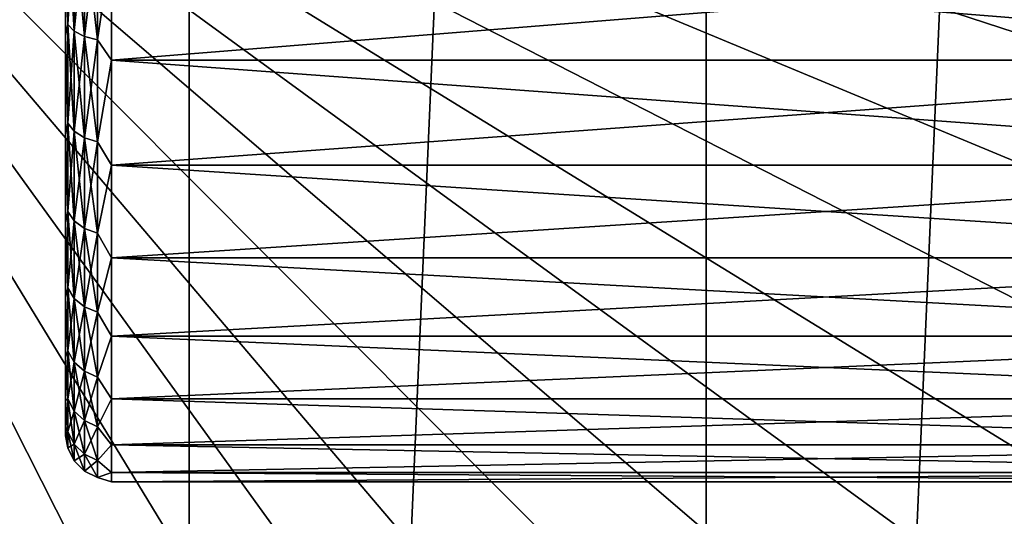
# Model space of a CAD drawing. Header units: metres. Extents: x -263 to 72, y -72 to 102.
# Tile 40 of 256: x 28.8 to 39.48, y -10.32 to -4.94. Entities that reach past the tile are written whole.
import ezdxf

# ---------------------------------------------------------------- set-up
doc = ezdxf.new("R2010")
doc.units = ezdxf.units.M
doc.layers.add('solid_FREE_STANDING_ONO_SW0004', color=7, linetype='CONTINUOUS')

msp = doc.modelspace()

# ---------------------------------------------------------------- linework, layer by layer
at = {"layer": 'solid_FREE_STANDING_ONO_SW0004'}
for points in [[(24.7964, -68.127739, -887), (24.796396, 68.127739, -887), (30.639791, 65.707329, -887)], [(30.63979, -65.707329, -887), (24.7964, -68.127739, -887), (30.639791, 65.707329, -887)], [(30.63979, -65.707329, -887), (30.639791, 65.707329, -887), (36.250072, 62.786797, -887)], [(36.250069, -62.7868, -887), (30.63979, -65.707329, -887), (36.250072, 62.786797, -887)], [(36.250069, -62.7868, -887), (36.250072, 62.786797, -887), (41.584316, 59.388508, -887)], [(41.584305, -59.388515, -887), (36.250069, -62.7868, -887), (41.584316, 59.388508, -887)], [(29.461906, -23.030371, -872.215088), (24.009604, 0, -872.009583), (27.634058, -23.387978, -872.193115)], [(31.255974, -22.530121, -872.236633), (24.009604, 0, -872.009583), (29.461906, -23.030371, -872.215088)], [(33.00515, -21.890327, -872.257629), (24.009604, 0, -872.009583), (31.255974, -22.530121, -872.236633)], [(34.698601, -21.114952, -872.277954), (24.009604, 0, -872.009583), (33.00515, -21.890327, -872.257629)], [(36.325832, -20.208796, -872.297485), (24.009604, 0, -872.009583), (34.698601, -21.114952, -872.277954)], [(37.876774, -19.177473, -872.316101), (24.009604, 0, -872.009583), (36.325832, -20.208796, -872.297485)], [(39.341816, -18.02737, -872.333679), (24.009604, 0, -872.009583), (37.876774, -19.177473, -872.316101)], [(40.711884, -16.76561, -872.350159), (24.009604, 0, -872.009583), (39.341816, -18.02737, -872.333679)], [(41.978493, -15.40001, -872.365356), (24.009604, 0, -872.009583), (40.711884, -16.76561, -872.350159)], [(43.133797, -13.939027, -872.379211), (24.009604, 0, -872.009583), (41.978493, -15.40001, -872.365356)], [(44.170639, -12.391709, -872.391663), (24.009604, 0, -872.009583), (43.133797, -13.939027, -872.379211)], [(45.082603, -10.767641, -872.402588), (24.009604, 0, -872.009583), (44.170639, -12.391709, -872.391663)], [(45.864033, -9.076881, -872.411987), (24.009604, 0, -872.009583), (45.082603, -10.767641, -872.402588)], [(46.510094, -7.329903, -872.419739), (24.009604, 0, -872.009583), (45.864033, -9.076881, -872.411987)], [(47.016785, -5.537524, -872.425842), (24.009604, 0, -872.009583), (46.510094, -7.329903, -872.419739)], [(47.380966, -3.710848, -872.430176), (24.009604, 0, -872.009583), (47.016785, -5.537524, -872.425842)], [(29.299999, -3.92632, 40.895725), (29.324472, -4.990348, 40.506279), (29.324472, -3.826447, 41.109364)], [(29.299999, -3.92521, 23.703766), (29.324472, -3.826447, 23.490637), (29.324472, -4.990348, 24.093721)], [(29.395584, -3.882028, 41.237324), (29.324472, -3.826447, 41.109364), (29.324472, -4.990348, 40.506279)], [(29.395584, -5.062836, 23.97452), (29.324472, -4.990348, 24.093721), (29.324472, -3.826447, 23.490637)], [(29.395584, -3.882028, 23.362675), (29.395584, -5.062836, 23.97452), (29.324472, -3.826447, 23.490637)], [(29.299999, -5.108685, 24.349916), (29.299999, -4.889563, 34.978207), (29.299999, -3.92521, 23.703766)], [(29.299999, -5.108685, 24.349916), (29.299999, -3.92521, 23.703766), (29.324472, -4.990348, 24.093721)], [(29.299999, -3.92632, 40.895725), (29.299999, -4.889563, 34.978207), (29.299999, -5.109608, 40.249493)], [(29.299999, -3.92632, 40.895725), (29.299999, -5.109608, 40.249493), (29.324472, -4.990348, 40.506279)], [(29.395584, -5.062836, 40.625481), (29.395584, -3.882028, 41.237324), (29.324472, -4.990348, 40.506279)], [(29.506361, -3.926121, 41.338837), (29.395584, -3.882028, 41.237324), (29.395584, -5.062836, 40.625481)], [(29.506361, -5.12034, 23.879959), (29.395584, -5.062836, 23.97452), (29.395584, -3.882028, 23.362675)], [(29.506361, -3.926121, 23.261164), (29.506361, -5.12034, 23.879959), (29.395584, -3.882028, 23.362675)], [(29.506361, -5.12034, 40.720039), (29.506361, -3.926121, 41.338837), (29.395584, -5.062836, 40.625481)], [(29.645939, -3.954399, 41.403938), (29.506361, -3.926121, 41.338837), (29.506361, -5.12034, 40.720039)], [(29.645939, -5.157221, 23.819311), (29.506361, -5.12034, 23.879959), (29.506361, -3.926121, 23.261164)], [(29.645939, -3.954399, 23.19606), (29.645939, -5.157221, 23.819311), (29.506361, -3.926121, 23.261164)], [(29.645939, -5.157221, 40.780689), (29.645939, -3.954399, 41.403938), (29.506361, -5.12034, 40.720039)], [(29.645939, -3.954399, 23.19606), (29.799999, -4.133379, 23.249161), (29.645939, -5.157221, 23.819311)], [(29.645939, -5.157221, 40.780689), (29.799999, -4.133382, 41.350838), (29.645939, -3.954399, 41.403938)], [(29.645939, -5.157221, 23.819311), (29.799999, -4.133379, 23.249161), (29.799999, -5.379375, 23.929527)], [(29.645939, -5.157221, 40.780689), (29.799999, -5.379378, 40.670471), (29.799999, -4.133382, 41.350838)], [(45.299999, -5.379375, 23.929527), (29.799999, -5.379375, 23.929527), (29.799999, -4.133379, 23.249161)], [(45.299999, -4.133379, 23.249161), (45.299999, -5.379375, 23.929527), (29.799999, -4.133379, 23.249161)], [(45.299999, -4.133382, 41.350838), (29.799999, -4.133382, 41.350838), (29.799999, -5.379378, 40.670471)], [(45.299999, -5.379378, 40.670471), (45.299999, -4.133382, 41.350838), (29.799999, -5.379378, 40.670471)], [(29.299999, -5.109608, 40.249493), (29.299999, -4.889563, 34.978207), (29.299999, -5.108685, 24.349916)], [(29.299999, -5.109608, 40.249493), (29.324472, -6.061289, 39.750324), (29.324472, -4.990348, 40.506279)], [(29.299999, -5.108685, 24.349916), (29.324472, -4.990348, 24.093721), (29.324472, -6.061289, 24.849674)], [(29.395584, -5.062836, 40.625481), (29.324472, -4.990348, 40.506279), (29.324472, -6.061289, 39.750324)], [(29.395584, -6.149333, 24.741453), (29.324472, -6.061289, 24.849674), (29.324472, -4.990348, 24.093721)], [(29.395584, -5.062836, 23.97452), (29.395584, -6.149333, 24.741453), (29.324472, -4.990348, 24.093721)], [(29.299999, -6.188142, 25.157913), (29.299999, -5.108685, 24.349916), (29.324472, -6.061289, 24.849674)], [(29.299999, -5.109608, 40.249493), (29.299999, -5.108685, 24.349916), (29.299999, -6.188142, 25.157913)], [(29.299999, -5.109608, 40.249493), (29.299999, -6.188635, 39.441658), (29.324472, -6.061289, 39.750324)], [(29.299999, -5.109608, 40.249493), (29.299999, -6.188142, 25.157913), (29.299999, -6.188635, 39.441658)], [(29.395584, -6.149333, 39.858547), (29.395584, -5.062836, 40.625481), (29.324472, -6.061289, 39.750324)], [(29.506361, -5.12034, 40.720039), (29.395584, -5.062836, 40.625481), (29.395584, -6.149333, 39.858547)], [(29.506361, -6.219178, 24.655603), (29.395584, -6.149333, 24.741453), (29.395584, -5.062836, 23.97452)], [(29.506361, -5.12034, 23.879959), (29.506361, -6.219178, 24.655603), (29.395584, -5.062836, 23.97452)], [(29.506361, -6.219178, 39.944397), (29.506361, -5.12034, 40.720039), (29.395584, -6.149333, 39.858547)], [(29.645939, -5.157221, 40.780689), (29.506361, -5.12034, 40.720039), (29.506361, -6.219178, 39.944397)], [(29.645939, -6.263973, 24.600542), (29.506361, -6.219178, 24.655603), (29.506361, -5.12034, 23.879959)], [(29.645939, -5.157221, 23.819311), (29.645939, -6.263973, 24.600542), (29.506361, -5.12034, 23.879959)], [(29.645939, -6.263973, 39.999458), (29.645939, -5.157221, 40.780689), (29.506361, -6.219178, 39.944397)], [(29.645939, -5.157221, 23.819311), (29.799999, -5.379375, 23.929527), (29.645939, -6.263973, 24.600542)], [(29.645939, -6.263973, 39.999458), (29.799999, -5.379378, 40.670471), (29.645939, -5.157221, 40.780689)], [(29.645939, -6.263973, 24.600542), (29.799999, -5.379375, 23.929527), (29.799999, -6.515864, 24.780291)], [(29.645939, -6.263973, 39.999458), (29.799999, -6.515866, 39.819706), (29.799999, -5.379378, 40.670471)], [(45.299999, -6.515864, 24.780291), (29.799999, -6.515864, 24.780291), (29.799999, -5.379375, 23.929527)], [(45.299999, -5.379375, 23.929527), (45.299999, -6.515864, 24.780291), (29.799999, -5.379375, 23.929527)], [(45.299999, -5.379378, 40.670471), (29.799999, -5.379378, 40.670471), (29.799999, -6.515866, 39.819706)], [(45.299999, -6.515866, 39.819706), (45.299999, -5.379378, 40.670471), (29.799999, -6.515866, 39.819706)], [(29.299999, -6.188635, 39.441658), (29.324472, -7.01932, 38.855587), (29.324472, -6.061289, 39.750324)], [(29.299999, -6.188142, 25.157913), (29.324472, -6.061289, 24.849674), (29.324472, -7.01932, 25.744413)], [(29.395584, -6.149333, 39.858547), (29.324472, -6.061289, 39.750324), (29.324472, -7.01932, 38.855587)], [(29.395584, -7.12128, 25.649189), (29.324472, -7.01932, 25.744413), (29.324472, -6.061289, 24.849674)], [(29.395584, -6.149333, 24.741453), (29.395584, -7.12128, 25.649189), (29.324472, -6.061289, 24.849674)], [(29.299999, -7.14162, 26.111319), (29.299999, -6.188142, 25.157913), (29.324472, -7.01932, 25.744413)], [(29.299999, -6.188635, 39.441658), (29.299999, -6.188142, 25.157913), (29.299999, -7.14162, 26.111319)], [(29.299999, -6.188635, 39.441658), (29.299999, -7.141628, 38.48867), (29.324472, -7.01932, 38.855587)], [(29.299999, -6.188635, 39.441658), (29.299999, -7.14162, 26.111319), (29.299999, -7.141628, 38.48867)], [(29.395584, -7.12128, 38.950809), (29.395584, -6.149333, 39.858547), (29.324472, -7.01932, 38.855587)], [(29.506361, -6.219178, 39.944397), (29.395584, -6.149333, 39.858547), (29.395584, -7.12128, 38.950809)], [(29.506361, -7.202164, 25.573648), (29.395584, -7.12128, 25.649189), (29.395584, -6.149333, 24.741453)], [(29.506361, -6.219178, 24.655603), (29.506361, -7.202164, 25.573648), (29.395584, -6.149333, 24.741453)], [(29.506361, -7.202164, 39.026352), (29.506361, -6.219178, 39.944397), (29.395584, -7.12128, 38.950809)], [(29.645939, -6.263973, 39.999458), (29.506361, -6.219178, 39.944397), (29.506361, -7.202164, 39.026352)], [(29.645939, -7.254039, 25.5252), (29.506361, -7.202164, 25.573648), (29.506361, -6.219178, 24.655603)], [(29.645939, -6.263973, 24.600542), (29.645939, -7.254039, 25.5252), (29.506361, -6.219178, 24.655603)], [(29.645939, -7.254039, 39.074799), (29.645939, -6.263973, 39.999458), (29.506361, -7.202164, 39.026352)], [(29.645939, -6.263973, 24.600542), (29.799999, -6.515864, 24.780291), (29.645939, -7.254039, 25.5252)], [(29.645939, -7.254039, 39.074799), (29.799999, -6.515866, 39.819706), (29.645939, -6.263973, 39.999458)], [(29.645939, -7.254039, 25.5252), (29.799999, -6.515864, 24.780291), (29.799999, -7.519708, 25.784136)], [(29.645939, -7.254039, 39.074799), (29.799999, -7.51971, 38.815861), (29.799999, -6.515866, 39.819706)], [(45.299999, -7.519708, 25.784136), (29.799999, -7.519708, 25.784136), (29.799999, -6.515864, 24.780291)], [(45.299999, -6.515864, 24.780291), (45.299999, -7.519708, 25.784136), (29.799999, -6.515864, 24.780291)], [(45.299999, -6.515866, 39.819706), (29.799999, -6.515866, 39.819706), (29.799999, -7.51971, 38.815861)], [(45.299999, -7.51971, 38.815861), (45.299999, -6.515866, 39.819706), (29.799999, -7.51971, 38.815861)], [(29.299999, -7.141628, 38.48867), (29.324472, -7.846594, 37.83873), (29.324472, -7.01932, 38.855587)], [(29.299999, -7.14162, 26.111319), (29.324472, -7.01932, 25.744413), (29.324472, -7.846594, 26.761269)], [(29.395584, -7.12128, 38.950809), (29.324472, -7.01932, 38.855587), (29.324472, -7.846594, 37.83873)], [(29.395584, -7.960571, 26.680815), (29.324472, -7.846594, 26.761269), (29.324472, -7.01932, 25.744413)], [(29.395584, -7.12128, 25.649189), (29.395584, -7.960571, 26.680815), (29.324472, -7.01932, 25.744413)], [(29.299999, -7.949706, 27.190727), (29.299999, -7.14162, 26.111319), (29.324472, -7.846594, 26.761269)], [(29.299999, -7.141628, 38.48867), (29.299999, -7.14162, 26.111319), (29.299999, -7.949706, 27.190727)], [(29.299999, -7.141628, 38.48867), (29.299999, -7.949736, 37.409225), (29.324472, -7.846594, 37.83873)], [(29.299999, -7.141628, 38.48867), (29.299999, -7.949706, 27.190727), (29.299999, -7.949736, 37.409225)], [(29.395584, -7.960571, 37.919186), (29.395584, -7.12128, 38.950809), (29.324472, -7.846594, 37.83873)], [(29.506361, -7.202164, 39.026352), (29.395584, -7.12128, 38.950809), (29.395584, -7.960571, 37.919186)], [(29.506361, -8.050987, 26.616993), (29.395584, -7.960571, 26.680815), (29.395584, -7.12128, 25.649189)], [(29.506361, -7.202164, 25.573648), (29.506361, -8.050987, 26.616993), (29.395584, -7.12128, 25.649189)], [(29.506361, -8.050987, 37.983009), (29.506361, -7.202164, 39.026352), (29.395584, -7.960571, 37.919186)], [(29.645939, -7.254039, 39.074799), (29.506361, -7.202164, 39.026352), (29.506361, -8.050987, 37.983009)], [(29.645939, -8.108976, 26.576059), (29.506361, -8.050987, 26.616993), (29.506361, -7.202164, 25.573648)], [(29.645939, -7.254039, 25.5252), (29.645939, -8.108976, 26.576059), (29.506361, -7.202164, 25.573648)], [(29.645939, -8.108976, 38.023941), (29.645939, -7.254039, 39.074799), (29.506361, -8.050987, 37.983009)], [(29.645939, -7.254039, 25.5252), (29.799999, -7.519708, 25.784136), (29.645939, -8.108976, 26.576059)], [(29.645939, -8.108976, 38.023941), (29.799999, -7.51971, 38.815861), (29.645939, -7.254039, 39.074799)], [(29.645939, -8.108976, 26.576059), (29.799999, -7.519708, 25.784136), (29.799999, -8.370472, 26.920624)], [(29.645939, -8.108976, 38.023941), (29.799999, -8.370474, 37.679375), (29.799999, -7.51971, 38.815861)], [(45.299999, -8.370472, 26.920624), (29.799999, -8.370472, 26.920624), (29.799999, -7.519708, 25.784136)], [(45.299999, -7.519708, 25.784136), (45.299999, -8.370472, 26.920624), (29.799999, -7.519708, 25.784136)], [(45.299999, -7.51971, 38.815861), (29.799999, -7.51971, 38.815861), (29.799999, -8.370474, 37.679375)], [(45.299999, -8.370474, 37.679375), (45.299999, -7.51971, 38.815861), (29.799999, -8.370474, 37.679375)], [(29.299999, -7.949736, 37.409225), (29.324472, -8.527701, 36.7187), (29.324472, -7.846594, 37.83873)], [(29.299999, -7.949706, 27.190727), (29.324472, -7.846594, 26.761269), (29.324472, -8.527701, 27.881302)], [(29.395584, -7.960571, 37.919186), (29.324472, -7.846594, 37.83873), (29.324472, -8.527701, 36.7187)], [(29.395584, -8.651571, 27.817118), (29.324472, -8.527701, 27.881302), (29.324472, -7.846594, 26.761269)], [(29.395584, -7.960571, 26.680815), (29.395584, -8.651571, 27.817118), (29.324472, -7.846594, 26.761269)], [(29.299999, -8.595938, 28.374144), (29.299999, -7.949706, 27.190727), (29.324472, -8.527701, 27.881302)], [(29.299999, -7.949736, 37.409225), (29.299999, -7.949706, 27.190727), (29.299999, -8.595938, 28.374144)], [(29.299999, -7.949736, 37.409225), (29.299999, -8.595956, 36.225819), (29.324472, -8.527701, 36.7187)], [(29.299999, -7.949736, 37.409225), (29.299999, -8.595938, 28.374144), (29.299999, -8.595956, 36.225819)], [(29.395584, -8.651571, 36.782883), (29.395584, -7.960571, 37.919186), (29.324472, -8.527701, 36.7187)], [(29.506361, -8.050987, 37.983009), (29.395584, -7.960571, 37.919186), (29.395584, -8.651571, 36.782883)], [(29.506361, -8.749836, 27.766201), (29.395584, -8.651571, 27.817118), (29.395584, -7.960571, 26.680815)], [(29.506361, -8.050987, 26.616993), (29.506361, -8.749836, 27.766201), (29.395584, -7.960571, 26.680815)], [(29.506361, -8.749836, 36.833801), (29.506361, -8.050987, 37.983009), (29.395584, -8.651571, 36.782883)], [(29.645939, -8.108976, 38.023941), (29.506361, -8.050987, 37.983009), (29.506361, -8.749836, 36.833801)], [(29.645939, -8.812859, 27.733545), (29.506361, -8.749836, 27.766201), (29.506361, -8.050987, 26.616993)], [(29.645939, -8.108976, 26.576059), (29.645939, -8.812859, 27.733545), (29.506361, -8.050987, 26.616993)], [(29.645939, -8.812859, 36.866455), (29.645939, -8.108976, 38.023941), (29.506361, -8.749836, 36.833801)], [(29.645939, -8.108976, 26.576059), (29.799999, -8.370472, 26.920624), (29.645939, -8.812859, 27.733545)], [(29.645939, -8.812859, 36.866455), (29.799999, -8.370474, 37.679375), (29.645939, -8.108976, 38.023941)], [(29.645939, -8.812859, 27.733545), (29.799999, -8.370472, 26.920624), (29.799999, -9.050838, 28.16662)], [(29.645939, -8.812859, 36.866455), (29.799999, -9.050839, 36.433376), (29.799999, -8.370474, 37.679375)], [(45.299999, -9.050838, 28.16662), (29.799999, -9.050838, 28.16662), (29.799999, -8.370472, 26.920624)], [(45.299999, -8.370472, 26.920624), (45.299999, -9.050838, 28.16662), (29.799999, -8.370472, 26.920624)], [(45.299999, -8.370474, 37.679375), (29.799999, -8.370474, 37.679375), (29.799999, -9.050839, 36.433376)], [(45.299999, -9.050839, 36.433376), (45.299999, -8.370474, 37.679375), (29.799999, -9.050839, 36.433376)], [(29.299999, -8.595956, 36.225819), (29.324472, -9.049953, 35.516354), (29.324472, -8.527701, 36.7187)], [(29.299999, -8.595938, 28.374144), (29.324472, -8.527701, 27.881302), (29.324472, -9.049953, 29.083647)], [(29.395584, -8.651571, 36.782883), (29.324472, -8.527701, 36.7187), (29.324472, -9.049953, 35.516354)], [(29.395584, -9.181409, 29.036926), (29.324472, -9.049953, 29.083647), (29.324472, -8.527701, 27.881302)], [(29.395584, -8.651571, 27.817118), (29.395584, -9.181409, 29.036926), (29.324472, -8.527701, 27.881302)], [(29.299999, -9.067167, 29.637487), (29.299999, -8.595938, 28.374144), (29.324472, -9.049953, 29.083647)], [(29.299999, -8.595956, 36.225819), (29.299999, -8.595938, 28.374144), (29.299999, -9.067167, 29.637487)], [(29.299999, -8.595956, 36.225819), (29.299999, -9.067179, 34.962475), (29.324472, -9.049953, 35.516354)], [(29.299999, -8.595956, 36.225819), (29.299999, -9.067167, 29.637487), (29.299999, -9.067179, 34.962475)], [(29.395584, -9.181409, 35.563072), (29.395584, -8.651571, 36.782883), (29.324472, -9.049953, 35.516354)], [(29.506361, -8.749836, 36.833801), (29.395584, -8.651571, 36.782883), (29.395584, -9.181409, 35.563072)], [(29.506361, -9.285692, 28.999865), (29.395584, -9.181409, 29.036926), (29.395584, -8.651571, 27.817118)], [(29.506361, -8.749836, 27.766201), (29.506361, -9.285692, 28.999865), (29.395584, -8.651571, 27.817118)], [(29.506361, -9.285692, 35.600136), (29.506361, -8.749836, 36.833801), (29.395584, -9.181409, 35.563072)], [(29.645939, -8.812859, 36.866455), (29.506361, -8.749836, 36.833801), (29.506361, -9.285692, 35.600136)], [(29.645939, -9.352574, 28.976095), (29.506361, -9.285692, 28.999865), (29.506361, -8.749836, 27.766201)], [(29.645939, -8.812859, 27.733545), (29.645939, -9.352574, 28.976095), (29.506361, -8.749836, 27.766201)], [(29.645939, -9.352574, 35.623905), (29.645939, -8.812859, 36.866455), (29.506361, -9.285692, 35.600136)], [(29.645939, -8.812859, 27.733545), (29.799999, -9.050838, 28.16662), (29.645939, -9.352574, 28.976095)], [(29.645939, -9.352574, 35.623905), (29.799999, -9.050839, 36.433376), (29.645939, -8.812859, 36.866455)], [(29.299999, -9.067179, 34.962475), (29.324472, -9.403622, 34.254093), (29.324472, -9.049953, 35.516354)], [(29.299999, -9.067167, 29.637487), (29.324472, -9.049953, 29.083647), (29.324472, -9.403622, 30.345905)], [(29.299999, -9.353802, 30.95505), (29.299999, -9.067167, 29.637487), (29.324472, -9.403622, 30.345905)], [(29.299999, -9.067179, 34.962475), (29.299999, -9.067167, 29.637487), (29.299999, -9.353802, 30.95505)], [(29.299999, -9.067179, 34.962475), (29.299999, -9.353807, 33.644913), (29.324472, -9.403622, 34.254093)], [(29.299999, -9.067179, 34.962475), (29.299999, -9.353802, 30.95505), (29.299999, -9.353807, 33.644913)], [(29.395584, -9.181409, 35.563072), (29.324472, -9.049953, 35.516354), (29.324472, -9.403622, 34.254093)], [(29.395584, -9.540215, 30.31752), (29.324472, -9.403622, 30.345905), (29.324472, -9.049953, 29.083647)], [(29.395584, -9.181409, 29.036926), (29.395584, -9.540215, 30.31752), (29.324472, -9.049953, 29.083647)], [(29.645939, -9.352574, 28.976095), (29.799999, -9.050838, 28.16662), (29.799999, -9.546955, 29.496759)], [(29.645939, -9.352574, 35.623905), (29.799999, -9.546956, 35.103237), (29.799999, -9.050839, 36.433376)], [(45.299999, -9.546955, 29.496759), (29.799999, -9.546955, 29.496759), (29.799999, -9.050838, 28.16662)], [(45.299999, -9.050838, 28.16662), (45.299999, -9.546955, 29.496759), (29.799999, -9.050838, 28.16662)], [(45.299999, -9.050839, 36.433376), (29.799999, -9.050839, 36.433376), (29.799999, -9.546956, 35.103237)], [(45.299999, -9.546956, 35.103237), (45.299999, -9.050839, 36.433376), (29.799999, -9.546956, 35.103237)], [(29.395584, -9.540215, 34.282478), (29.395584, -9.181409, 35.563072), (29.324472, -9.403622, 34.254093)], [(29.506361, -9.285692, 35.600136), (29.395584, -9.181409, 35.563072), (29.395584, -9.540215, 34.282478)], [(29.506361, -9.648573, 30.295004), (29.395584, -9.540215, 30.31752), (29.395584, -9.181409, 29.036926)], [(29.506361, -9.285692, 28.999865), (29.506361, -9.648573, 30.295004), (29.395584, -9.181409, 29.036926)], [(29.506361, -9.648573, 34.304996), (29.506361, -9.285692, 35.600136), (29.395584, -9.540215, 34.282478)], [(29.645939, -9.352574, 35.623905), (29.506361, -9.285692, 35.600136), (29.506361, -9.648573, 34.304996)], [(29.645939, -9.718069, 30.280561), (29.506361, -9.648573, 30.295004), (29.506361, -9.285692, 28.999865)], [(29.645939, -9.352574, 28.976095), (29.645939, -9.718069, 30.280561), (29.506361, -9.285692, 28.999865)], [(29.299999, -9.353802, 30.95505), (29.324472, -9.403622, 30.345905), (29.324472, -9.582118, 31.644566)], [(29.299999, -9.45, 32.29998), (29.299999, -9.353802, 30.95505), (29.324472, -9.582118, 31.644566)], [(29.299999, -9.353807, 33.644913), (29.299999, -9.353802, 30.95505), (29.299999, -9.45, 32.29998)], [(29.299999, -9.353807, 33.644913), (29.324472, -9.582118, 32.955437), (29.324472, -9.403622, 34.254093)], [(29.299999, -9.353807, 33.644913), (29.299999, -9.45, 32.29998), (29.324472, -9.582118, 32.955437)], [(29.645939, -9.718069, 34.319439), (29.645939, -9.352574, 35.623905), (29.506361, -9.648573, 34.304996)], [(29.645939, -9.352574, 28.976095), (29.799999, -9.546955, 29.496759), (29.645939, -9.718069, 30.280561)], [(29.645939, -9.718069, 34.319439), (29.799999, -9.546956, 35.103237), (29.645939, -9.352574, 35.623905)], [(29.299999, -9.45, 32.29998), (29.324472, -9.582118, 31.644566), (29.324472, -9.582118, 32.955437)], [(29.395584, -9.540215, 34.282478), (29.324472, -9.403622, 34.254093), (29.324472, -9.582118, 32.955437)], [(29.395584, -9.721304, 31.635044), (29.324472, -9.582118, 31.644566), (29.324472, -9.403622, 30.345905)], [(29.395584, -9.540215, 30.31752), (29.395584, -9.721304, 31.635044), (29.324472, -9.403622, 30.345905)], [(29.395584, -9.721304, 32.964954), (29.395584, -9.540215, 34.282478), (29.324472, -9.582118, 32.955437)], [(29.395584, -9.721304, 32.964954), (29.324472, -9.582118, 32.955437), (29.324472, -9.582118, 31.644566)], [(29.395584, -9.721304, 31.635044), (29.395584, -9.721304, 32.964954), (29.324472, -9.582118, 31.644566)], [(29.506361, -9.648573, 34.304996), (29.395584, -9.540215, 34.282478), (29.395584, -9.721304, 32.964954)], [(29.506361, -9.831719, 31.627493), (29.395584, -9.721304, 31.635044), (29.395584, -9.540215, 30.31752)], [(29.506361, -9.648573, 30.295004), (29.506361, -9.831719, 31.627493), (29.395584, -9.540215, 30.31752)], [(29.645939, -9.718069, 30.280561), (29.799999, -9.546955, 29.496759), (29.799999, -9.848723, 30.883966)], [(29.645939, -9.718069, 34.319439), (29.799999, -9.848723, 33.71603), (29.799999, -9.546956, 35.103237)], [(45.299999, -9.848723, 30.883966), (29.799999, -9.848723, 30.883966), (29.799999, -9.546955, 29.496759)], [(45.299999, -9.546955, 29.496759), (45.299999, -9.848723, 30.883966), (29.799999, -9.546955, 29.496759)], [(45.299999, -9.546956, 35.103237), (29.799999, -9.546956, 35.103237), (29.799999, -9.848723, 33.71603)], [(45.299999, -9.848723, 33.71603), (45.299999, -9.546956, 35.103237), (29.799999, -9.848723, 33.71603)], [(29.506361, -9.831719, 32.972507), (29.506361, -9.648573, 34.304996), (29.395584, -9.721304, 32.964954)], [(29.645939, -9.718069, 34.319439), (29.506361, -9.648573, 34.304996), (29.506361, -9.831719, 32.972507)], [(29.645939, -9.902534, 31.622648), (29.506361, -9.831719, 31.627493), (29.506361, -9.648573, 30.295004)], [(29.645939, -9.718069, 30.280561), (29.645939, -9.902534, 31.622648), (29.506361, -9.648573, 30.295004)], [(29.506361, -9.831719, 32.972507), (29.395584, -9.721304, 32.964954), (29.395584, -9.721304, 31.635044)], [(29.506361, -9.831719, 31.627493), (29.506361, -9.831719, 32.972507), (29.395584, -9.721304, 31.635044)], [(29.645939, -9.902534, 32.977352), (29.645939, -9.718069, 34.319439), (29.506361, -9.831719, 32.972507)], [(29.645939, -9.718069, 30.280561), (29.799999, -9.848723, 30.883966), (29.645939, -9.902534, 31.622648)], [(29.645939, -9.902534, 32.977352), (29.799999, -9.848723, 33.71603), (29.645939, -9.718069, 34.319439)], [(29.645939, -9.902534, 32.977352), (29.506361, -9.831719, 32.972507), (29.506361, -9.831719, 31.627493)], [(29.645939, -9.902534, 31.622648), (29.645939, -9.902534, 32.977352), (29.506361, -9.831719, 31.627493)], [(29.645939, -9.902534, 31.622648), (29.799999, -9.848723, 30.883966), (29.799999, -9.95, 32.299999)], [(29.645939, -9.902534, 32.977352), (29.799999, -9.95, 32.299999), (29.799999, -9.848723, 33.71603)], [(29.645939, -9.902534, 31.622648), (29.799999, -9.95, 32.299999), (29.645939, -9.902534, 32.977352)], [(45.299999, -9.95, 32.299999), (29.799999, -9.95, 32.299999), (29.799999, -9.848723, 30.883966)], [(45.299999, -9.848723, 30.883966), (45.299999, -9.95, 32.299999), (29.799999, -9.848723, 30.883966)], [(45.299999, -9.848723, 33.71603), (29.799999, -9.848723, 33.71603), (29.799999, -9.95, 32.299999)], [(45.299999, -9.95, 32.299999), (45.299999, -9.848723, 33.71603), (29.799999, -9.95, 32.299999)]]:
    msp.add_3dface(points, dxfattribs=at)

doc.saveas('drawing.dxf')
